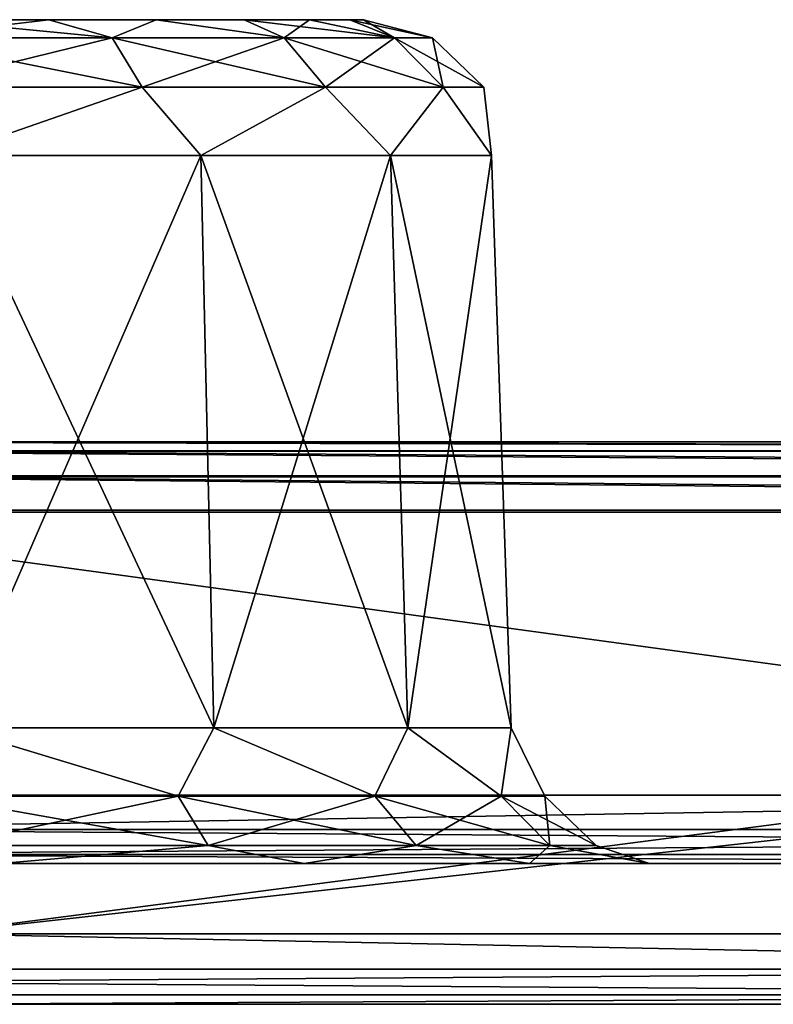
# Model space of a CAD drawing. Header units: millimetres. Extents: x -125 to 125, y -46 to 12.
# Tile 71 of 113: x 14.3 to 16.97, y 9 to 12.5. Entities that reach past the tile are written whole.
import ezdxf

# ---------------------------------------------------------------- set-up
doc = ezdxf.new("R2010")
doc.units = ezdxf.units.MM
doc.header["$LTSCALE"] = 26.699852
for name, color, linetype in [('1', 7, 'CONTINUOUS'), ('12', 7, 'CONTINUOUS'), ('2', 7, 'CONTINUOUS'), ('27', 7, 'CONTINUOUS'), ('3', 7, 'CONTINUOUS'), ('35', 7, 'CONTINUOUS'), ('36', 7, 'CONTINUOUS'), ('5', 7, 'CONTINUOUS'), ('52', 7, 'CONTINUOUS'), ('6', 7, 'CONTINUOUS'), ('65', 7, 'CONTINUOUS'), ('89', 7, 'CONTINUOUS'), ('90', 7, 'CONTINUOUS'), ('93', 7, 'CONTINUOUS'), ('94', 7, 'CONTINUOUS'), ('95', 7, 'CONTINUOUS'), ('97', 7, 'CONTINUOUS'), ('98', 7, 'CONTINUOUS')]:
    doc.layers.add(name, color=color, linetype=linetype)

msp = doc.modelspace()

# ---------------------------------------------------------------- linework, layer by layer
at = {"layer": '1', "linetype": 'Continuous'}
for points in [[(40.7359, 11, -118.0725), (-40.7359, 11, -118.0725), (0, 11, -117.6435), (40.7359, 11, -118.0725)], [(27.4376, 11, -121.8512), (-40.7359, 11, -118.0725), (40.7359, 11, -118.0725), (27.4376, 11, -121.8512)], [(-27.4376, 11, -121.8512), (-40.7359, 11, -118.0725), (27.4376, 11, -121.8512), (-27.4376, 11, -121.8512)], [(-27.382, 11, 121.6075), (40.6533, 11, 117.8366), (-40.6533, 11, 117.8366), (-27.382, 11, 121.6075)], [(-40.6533, 11, 117.8366), (40.6533, 11, 117.8366), (0, 11, 117.6435), (-40.6533, 11, 117.8366)], [(13.8034, 11, -124.137), (-27.4376, 11, -121.8512), (27.4376, 11, -121.8512), (13.8034, 11, -124.137)], [(27.3821, 11, 121.6075), (40.6533, 11, 117.8366), (-27.382, 11, 121.6075), (27.3821, 11, 121.6075)], [(-13.7754, 11, 123.8886), (27.3821, 11, 121.6075), (-27.382, 11, 121.6075), (-13.7754, 11, 123.8886)], [(13.7754, 11, 123.8886), (27.3821, 11, 121.6075), (-13.7754, 11, 123.8886), (13.7754, 11, 123.8886)], [(12.9906, 11, -116.9241), (40.7359, 11, -118.0725), (0, 11, -117.6435), (12.9906, 11, -116.9241)], [(0, 11, 117.6435), (40.6533, 11, 117.8366), (12.9907, 11, 116.9241), (0, 11, 117.6435)], [(25.8224, 11, -114.7746), (40.7359, 11, -118.0725), (12.9906, 11, -116.9241), (25.8224, 11, -114.7746)], [(40.6533, 11, 117.8366), (53.4265, 11, 112.6222), (12.9907, 11, 116.9241), (40.6533, 11, 117.8366)], [(12.9907, 11, 116.9241), (53.4265, 11, 112.6222), (25.8225, 11, 114.7746), (12.9907, 11, 116.9241)]]:
    msp.add_3dface(points, dxfattribs=at)
at = {"layer": '12', "linetype": 'Continuous'}
for points in [[(14.3984, 12.5, 28.7627), (13.9632, 12.5, 28.5301), (14.3984, 12.5, 32.9486), (14.3984, 12.5, 28.7627)], [(14.3984, 12.5, 32.9486), (13.9632, 12.5, 28.5301), (13.9632, 12.5, 33.1812), (14.3984, 12.5, 32.9486)], [(14.7799, 12.5, 29.0757), (14.3984, 12.5, 28.7627), (14.7799, 12.5, 32.6356), (14.7799, 12.5, 29.0757)], [(14.7799, 12.5, 32.6356), (14.3984, 12.5, 28.7627), (14.3984, 12.5, 32.9486), (14.7799, 12.5, 32.6356)], [(15.0929, 12.5, 29.4571), (14.7799, 12.5, 29.0757), (15.0929, 12.5, 32.2541), (15.0929, 12.5, 29.4571)], [(15.0929, 12.5, 32.2541), (14.7799, 12.5, 29.0757), (14.7799, 12.5, 32.6356), (15.0929, 12.5, 32.2541)], [(15.3255, 12.5, 29.8923), (15.0929, 12.5, 29.4571), (15.3255, 12.5, 31.8189), (15.3255, 12.5, 29.8923)], [(15.3255, 12.5, 31.8189), (15.0929, 12.5, 29.4571), (15.0929, 12.5, 32.2541), (15.3255, 12.5, 31.8189)], [(15.4688, 12.5, 30.3646), (15.3255, 12.5, 29.8923), (15.4688, 12.5, 31.3467), (15.4688, 12.5, 30.3646)], [(15.4688, 12.5, 31.3467), (15.3255, 12.5, 29.8923), (15.3255, 12.5, 31.8189), (15.4688, 12.5, 31.3467)], [(15.5172, 12.5, 30.8556), (15.4688, 12.5, 30.3646), (15.4688, 12.5, 31.3467), (15.5172, 12.5, 30.8556)]]:
    msp.add_3dface(points, dxfattribs=at)
at = {"layer": '2', "linetype": 'Continuous'}
for points in [[(-117.1172, 9.5), (117.1172, 9.5), (116.3253, 9.5, -13.5962), (-117.1172, 9.5)], [(-116.3253, 9.5, 13.5962), (117.1172, 9.5), (-117.1172, 9.5), (-116.3253, 9.5, 13.5962)], [(-116.3253, 9.5, -13.5962), (-117.1172, 9.5), (116.3253, 9.5, -13.5962), (-116.3253, 9.5, -13.5962)], [(116.3253, 9.5, 13.5962), (117.1172, 9.5), (-116.3253, 9.5, 13.5962), (116.3253, 9.5, 13.5962)], [(-113.9603, 9.5, 27.0088), (116.3253, 9.5, 13.5962), (-116.3253, 9.5, 13.5962), (-113.9603, 9.5, 27.0088)], [(113.9603, 9.5, -27.0088), (-116.3253, 9.5, -13.5962), (116.3253, 9.5, -13.5962), (113.9603, 9.5, -27.0088)], [(-113.9603, 9.5, -27.0088), (-116.3253, 9.5, -13.5962), (113.9603, 9.5, -27.0088), (-113.9603, 9.5, -27.0088)], [(-110.0542, 9.5, 40.0562), (113.9603, 9.5, 27.0088), (-113.9603, 9.5, 27.0088), (-110.0542, 9.5, 40.0562)], [(113.9603, 9.5, 27.0088), (116.3253, 9.5, 13.5962), (-113.9603, 9.5, 27.0088), (113.9603, 9.5, 27.0088)], [(110.0542, 9.5, -40.0562), (-113.9603, 9.5, -27.0088), (113.9603, 9.5, -27.0088), (110.0542, 9.5, -40.0562)], [(-110.0542, 9.5, -40.0562), (-113.9603, 9.5, -27.0088), (110.0542, 9.5, -40.0562), (-110.0542, 9.5, -40.0562)], [(104.6598, 9.5, -52.5619), (-110.0542, 9.5, -40.0562), (110.0542, 9.5, -40.0562), (104.6598, 9.5, -52.5619)], [(-104.6598, 9.5, 52.5619), (110.0542, 9.5, 40.0562), (-110.0542, 9.5, 40.0562), (-104.6598, 9.5, 52.5619)], [(110.0542, 9.5, 40.0562), (113.9603, 9.5, 27.0088), (-110.0542, 9.5, 40.0562), (110.0542, 9.5, 40.0562)], [(-104.6598, 9.5, -52.5619), (-110.0542, 9.5, -40.0562), (104.6598, 9.5, -52.5619), (-104.6598, 9.5, -52.5619)], [(97.8501, 9.5, -64.3568), (-104.6598, 9.5, -52.5619), (104.6598, 9.5, -52.5619), (97.8501, 9.5, -64.3568)], [(-97.8501, 9.5, -64.3568), (-104.6598, 9.5, -52.5619), (97.8501, 9.5, -64.3568), (-97.8501, 9.5, -64.3568)], [(-97.8501, 9.5, 64.3568), (104.6598, 9.5, 52.5619), (-104.6598, 9.5, 52.5619), (-97.8501, 9.5, 64.3568)], [(104.6598, 9.5, 52.5619), (110.0542, 9.5, 40.0562), (-104.6598, 9.5, 52.5619), (104.6598, 9.5, 52.5619)], [(-89.7171, 9.5, -75.2814), (-97.8501, 9.5, -64.3568), (89.7171, 9.5, -75.2814), (-89.7171, 9.5, -75.2814)], [(89.7171, 9.5, -75.2814), (-97.8501, 9.5, -64.3568), (97.8501, 9.5, -64.3568), (89.7171, 9.5, -75.2814)], [(-89.7171, 9.5, 75.2814), (97.8501, 9.5, 64.3568), (-97.8501, 9.5, 64.3568), (-89.7171, 9.5, 75.2814)], [(97.8501, 9.5, 64.3568), (104.6598, 9.5, 52.5619), (-97.8501, 9.5, 64.3568), (97.8501, 9.5, 64.3568)], [(80.3708, 9.5, -85.1879), (-89.7171, 9.5, -75.2814), (89.7171, 9.5, -75.2814), (80.3708, 9.5, -85.1879)], [(-80.3708, 9.5, -85.1879), (-89.7171, 9.5, -75.2814), (80.3708, 9.5, -85.1879), (-80.3708, 9.5, -85.1879)], [(-80.3708, 9.5, 85.1879), (89.7171, 9.5, 75.2814), (-89.7171, 9.5, 75.2814), (-80.3708, 9.5, 85.1879)], [(89.7171, 9.5, 75.2814), (97.8501, 9.5, 64.3568), (-89.7171, 9.5, 75.2814), (89.7171, 9.5, 75.2814)], [(69.9376, 9.5, -93.9423), (-80.3708, 9.5, -85.1879), (80.3708, 9.5, -85.1879), (69.9376, 9.5, -93.9423)], [(-69.9376, 9.5, -93.9423), (-80.3708, 9.5, -85.1879), (69.9376, 9.5, -93.9423), (-69.9376, 9.5, -93.9423)], [(80.3708, 9.5, 85.1879), (89.7171, 9.5, 75.2814), (-80.3708, 9.5, 85.1879), (80.3708, 9.5, 85.1879)], [(-69.9376, 9.5, 93.9423), (80.3708, 9.5, 85.1879), (-80.3708, 9.5, 85.1879), (-69.9376, 9.5, 93.9423)], [(58.5587, 9.5, -101.4264), (-69.9376, 9.5, -93.9423), (69.9376, 9.5, -93.9423), (58.5587, 9.5, -101.4264)], [(-58.5587, 9.5, -101.4264), (-69.9376, 9.5, -93.9423), (58.5587, 9.5, -101.4264), (-58.5587, 9.5, -101.4264)], [(69.9376, 9.5, 93.9423), (80.3708, 9.5, 85.1879), (-69.9376, 9.5, 93.9423), (69.9376, 9.5, 93.9423)], [(-58.5587, 9.5, 101.4264), (69.9376, 9.5, 93.9423), (-69.9376, 9.5, 93.9423), (-58.5587, 9.5, 101.4264)], [(-46.3878, 9.5, -107.5389), (-58.5587, 9.5, -101.4264), (46.3878, 9.5, -107.5389), (-46.3878, 9.5, -107.5389)], [(46.3878, 9.5, -107.5389), (-58.5587, 9.5, -101.4264), (58.5587, 9.5, -101.4264), (46.3878, 9.5, -107.5389)], [(-46.3878, 9.5, 107.5389), (58.5587, 9.5, 101.4264), (-58.5587, 9.5, 101.4264), (-46.3878, 9.5, 107.5389)], [(58.5587, 9.5, 101.4264), (69.9376, 9.5, 93.9423), (-58.5587, 9.5, 101.4264), (58.5587, 9.5, 101.4264)], [(-33.5896, 9.5, -112.197), (-46.3878, 9.5, -107.5389), (33.5896, 9.5, -112.197), (-33.5896, 9.5, -112.197)], [(33.5896, 9.5, -112.197), (-46.3878, 9.5, -107.5389), (46.3878, 9.5, -107.5389), (33.5896, 9.5, -112.197)], [(-33.5896, 9.5, 112.197), (46.3878, 9.5, 107.5389), (-46.3878, 9.5, 107.5389), (-33.5896, 9.5, 112.197)], [(46.3878, 9.5, 107.5389), (58.5587, 9.5, 101.4264), (-46.3878, 9.5, 107.5389), (46.3878, 9.5, 107.5389)], [(-20.3372, 9.5, -115.3379), (-33.5896, 9.5, -112.197), (20.3372, 9.5, -115.3379), (-20.3372, 9.5, -115.3379)], [(20.3372, 9.5, -115.3379), (-33.5896, 9.5, -112.197), (33.5896, 9.5, -112.197), (20.3372, 9.5, -115.3379)], [(-20.3372, 9.5, 115.3379), (33.5896, 9.5, 112.197), (-33.5896, 9.5, 112.197), (-20.3372, 9.5, 115.3379)], [(33.5896, 9.5, 112.197), (46.3878, 9.5, 107.5389), (-33.5896, 9.5, 112.197), (33.5896, 9.5, 112.197)], [(6.8098, 9.5, -116.919), (-20.3372, 9.5, -115.3379), (20.3372, 9.5, -115.3379), (6.8098, 9.5, -116.919)], [(-6.8098, 9.5, 116.919), (20.3372, 9.5, 115.3379), (-20.3372, 9.5, 115.3379), (-6.8098, 9.5, 116.919)], [(20.3372, 9.5, 115.3379), (33.5896, 9.5, 112.197), (-20.3372, 9.5, 115.3379), (20.3372, 9.5, 115.3379)], [(6.8098, 9.5, 116.919), (20.3372, 9.5, 115.3379), (-6.8098, 9.5, 116.919), (6.8098, 9.5, 116.919)]]:
    msp.add_3dface(points, dxfattribs=at)
at = {"layer": '27', "linetype": 'Continuous'}
for points in [[(14.0318, 12.0174, 28.0207), (14.9392, 12.0174, 28.5446), (14.0561, 9.9826, 27.954), (14.0318, 12.0174, 28.0207)], [(14.9849, 9.9826, 33.2211), (14.0318, 12.0174, 33.6906), (14.0561, 9.9826, 33.7573), (14.9849, 9.9826, 33.2211)], [(14.9392, 12.0174, 33.1667), (14.0318, 12.0174, 33.6906), (14.9849, 9.9826, 33.2211), (14.9392, 12.0174, 33.1667)], [(14.0561, 9.9826, 27.954), (14.9392, 12.0174, 28.5446), (14.9849, 9.9826, 28.4902), (14.0561, 9.9826, 27.954)], [(14.9392, 12.0174, 28.5446), (15.6127, 12.0174, 29.3472), (14.9849, 9.9826, 28.4902), (14.9392, 12.0174, 28.5446)], [(15.6127, 12.0174, 32.3641), (14.9392, 12.0174, 33.1667), (15.6742, 9.9826, 32.3996), (15.6127, 12.0174, 32.3641)], [(15.6742, 9.9826, 32.3996), (14.9392, 12.0174, 33.1667), (14.9849, 9.9826, 33.2211), (15.6742, 9.9826, 32.3996)], [(14.9849, 9.9826, 28.4902), (15.6127, 12.0174, 29.3472), (15.6742, 9.9826, 29.3117), (14.9849, 9.9826, 28.4902)], [(15.6127, 12.0174, 29.3472), (15.971, 12.0174, 30.3318), (15.6742, 9.9826, 29.3117), (15.6127, 12.0174, 29.3472)], [(15.971, 12.0174, 31.3795), (15.6127, 12.0174, 32.3641), (16.041, 9.9826, 31.3919), (15.971, 12.0174, 31.3795)], [(16.041, 9.9826, 31.3919), (15.6127, 12.0174, 32.3641), (15.6742, 9.9826, 32.3996), (16.041, 9.9826, 31.3919)], [(15.6742, 9.9826, 29.3117), (15.971, 12.0174, 30.3318), (16.041, 9.9826, 30.3194), (15.6742, 9.9826, 29.3117)], [(15.971, 12.0174, 30.3318), (15.971, 12.0174, 31.3795), (16.041, 9.9826, 30.3194), (15.971, 12.0174, 30.3318)], [(16.041, 9.9826, 30.3194), (15.971, 12.0174, 31.3795), (16.041, 9.9826, 31.3919), (16.041, 9.9826, 30.3194)]]:
    msp.add_3dface(points, dxfattribs=at)
at = {"layer": '3', "linetype": 'Continuous'}
for points in [[(-123.8684, 9, 13.9564), (-124.6521, 9), (123.8684, 9, 13.9564), (-123.8684, 9, 13.9564)], [(-124.6521, 9), (124.6521, 9), (123.8684, 9, 13.9564), (-124.6521, 9)], [(-123.8684, 9, -13.9564), (124.6521, 9), (-124.6521, 9), (-123.8684, 9, -13.9564)], [(123.8684, 9, -13.9564), (124.6521, 9), (-123.8684, 9, -13.9564), (123.8684, 9, -13.9564)], [(121.5269, 9, 27.7375), (-123.8684, 9, 13.9564), (123.8684, 9, 13.9564), (121.5269, 9, 27.7375)], [(-121.5269, 9, 27.7375), (-123.8684, 9, 13.9564), (121.5269, 9, 27.7375), (-121.5269, 9, 27.7375)], [(-121.5269, 9, -27.7375), (123.8684, 9, -13.9564), (-123.8684, 9, -13.9564), (-121.5269, 9, -27.7375)], [(117.6571, 9, 41.1698), (-121.5269, 9, 27.7375), (121.5269, 9, 27.7375), (117.6571, 9, 41.1698)], [(-117.6571, 9, 41.1698), (-121.5269, 9, 27.7375), (117.6571, 9, 41.1698), (-117.6571, 9, 41.1698)], [(-117.6571, 9, -41.1698), (121.5269, 9, -27.7375), (-121.5269, 9, -27.7375), (-117.6571, 9, -41.1698)], [(121.5269, 9, -27.7375), (123.8684, 9, -13.9564), (-121.5269, 9, -27.7375), (121.5269, 9, -27.7375)], [(112.3078, 9, 54.0843), (-117.6571, 9, 41.1698), (117.6571, 9, 41.1698), (112.3078, 9, 54.0843)], [(-112.3078, 9, 54.0843), (-117.6571, 9, 41.1698), (112.3078, 9, 54.0843), (-112.3078, 9, 54.0843)], [(-112.3078, 9, -54.0843), (117.6571, 9, -41.1698), (-117.6571, 9, -41.1698), (-112.3078, 9, -54.0843)], [(117.6571, 9, -41.1698), (121.5269, 9, -27.7375), (-117.6571, 9, -41.1698), (117.6571, 9, -41.1698)], [(105.5461, 9, 66.3187), (-112.3078, 9, 54.0843), (112.3078, 9, 54.0843), (105.5461, 9, 66.3187)], [(-105.5461, 9, 66.3187), (-112.3078, 9, 54.0843), (105.5461, 9, 66.3187), (-105.5461, 9, 66.3187)], [(-105.5461, 9, -66.3187), (112.3078, 9, -54.0843), (-112.3078, 9, -54.0843), (-105.5461, 9, -66.3187)], [(112.3078, 9, -54.0843), (117.6571, 9, -41.1698), (-112.3078, 9, -54.0843), (112.3078, 9, -54.0843)], [(97.4571, 9, 77.7192), (-105.5461, 9, 66.3187), (105.5461, 9, 66.3187), (97.4571, 9, 77.7192)], [(-97.4571, 9, 77.7192), (-105.5461, 9, 66.3187), (97.4571, 9, 77.7192), (-97.4571, 9, 77.7192)], [(-97.4571, 9, -77.7192), (105.5461, 9, -66.3187), (-105.5461, 9, -66.3187), (-97.4571, 9, -77.7192)], [(105.5461, 9, -66.3187), (112.3078, 9, -54.0843), (-105.5461, 9, -66.3187), (105.5461, 9, -66.3187)], [(88.1425, 9, 88.1423), (-97.4571, 9, 77.7192), (97.4571, 9, 77.7192), (88.1425, 9, 88.1423)], [(-88.1425, 9, 88.1423), (-97.4571, 9, 77.7192), (88.1425, 9, 88.1423), (-88.1425, 9, 88.1423)], [(97.4571, 9, -77.7192), (105.5461, 9, -66.3187), (-97.4571, 9, -77.7192), (97.4571, 9, -77.7192)], [(-88.1425, 9, -88.1423), (97.4571, 9, -77.7192), (-97.4571, 9, -77.7192), (-88.1425, 9, -88.1423)], [(77.7194, 9, 97.4569), (-88.1425, 9, 88.1423), (88.1425, 9, 88.1423), (77.7194, 9, 97.4569)], [(-77.7194, 9, 97.4569), (-88.1425, 9, 88.1423), (77.7194, 9, 97.4569), (-77.7194, 9, 97.4569)], [(88.1425, 9, -88.1423), (97.4571, 9, -77.7192), (-88.1425, 9, -88.1423), (88.1425, 9, -88.1423)], [(-77.7194, 9, -97.4569), (88.1425, 9, -88.1423), (-88.1425, 9, -88.1423), (-77.7194, 9, -97.4569)], [(66.319, 9, 105.5459), (-77.7194, 9, 97.4569), (77.7194, 9, 97.4569), (66.319, 9, 105.5459)], [(-66.319, 9, 105.5459), (-77.7194, 9, 97.4569), (66.319, 9, 105.5459), (-66.319, 9, 105.5459)], [(-66.319, 9, -105.5459), (77.7194, 9, -97.4569), (-77.7194, 9, -97.4569), (-66.319, 9, -105.5459)], [(77.7194, 9, -97.4569), (88.1425, 9, -88.1423), (-77.7194, 9, -97.4569), (77.7194, 9, -97.4569)], [(54.0846, 9, 112.3076), (-66.319, 9, 105.5459), (66.319, 9, 105.5459), (54.0846, 9, 112.3076)], [(-54.0846, 9, 112.3076), (-66.319, 9, 105.5459), (54.0846, 9, 112.3076), (-54.0846, 9, 112.3076)], [(-54.0846, 9, -112.3076), (66.319, 9, -105.5459), (-66.319, 9, -105.5459), (-54.0846, 9, -112.3076)], [(66.319, 9, -105.5459), (77.7194, 9, -97.4569), (-66.319, 9, -105.5459), (66.319, 9, -105.5459)], [(41.1701, 9, 117.657), (-54.0846, 9, 112.3076), (54.0846, 9, 112.3076), (41.1701, 9, 117.657)], [(-41.1701, 9, 117.657), (-54.0846, 9, 112.3076), (41.1701, 9, 117.657), (-41.1701, 9, 117.657)], [(-41.1701, 9, -117.657), (54.0846, 9, -112.3076), (-54.0846, 9, -112.3076), (-41.1701, 9, -117.657)], [(54.0846, 9, -112.3076), (66.319, 9, -105.5459), (-54.0846, 9, -112.3076), (54.0846, 9, -112.3076)], [(27.7378, 9, 121.5268), (-41.1701, 9, 117.657), (41.1701, 9, 117.657), (27.7378, 9, 121.5268)], [(-27.7378, 9, 121.5268), (-41.1701, 9, 117.657), (27.7378, 9, 121.5268), (-27.7378, 9, 121.5268)], [(-27.7378, 9, -121.5268), (41.1701, 9, -117.657), (-41.1701, 9, -117.657), (-27.7378, 9, -121.5268)], [(41.1701, 9, -117.657), (54.0846, 9, -112.3076), (-41.1701, 9, -117.657), (41.1701, 9, -117.657)], [(13.9567, 9, 123.8683), (-27.7378, 9, 121.5268), (27.7378, 9, 121.5268), (13.9567, 9, 123.8683)], [(-13.9567, 9, -123.8683), (27.7378, 9, -121.5268), (-27.7378, 9, -121.5268), (-13.9567, 9, -123.8683)], [(27.7378, 9, -121.5268), (41.1701, 9, -117.657), (-27.7378, 9, -121.5268), (27.7378, 9, -121.5268)], [(13.9567, 9, -123.8683), (27.7378, 9, -121.5268), (-13.9567, 9, -123.8683), (13.9567, 9, -123.8683)]]:
    msp.add_3dface(points, dxfattribs=at)
at = {"layer": '35', "linetype": 'Continuous'}
for points in [[(6.8243, 9.7435, -117.1685), (20.3806, 9.7435, -115.584), (12.9599, 10.7565, -116.6761), (6.8243, 9.7435, -117.1685)], [(12.9599, 10.7565, -116.6761), (20.3806, 9.7435, -115.584), (25.7614, 10.7565, -114.5322), (12.9599, 10.7565, -116.6761)]]:
    msp.add_3dface(points, dxfattribs=at)
at = {"layer": '36', "linetype": 'Continuous'}
for points in [[(6.8243, 9.7435, 117.1685), (12.9599, 10.7565, 116.6761), (20.3806, 9.7435, 115.584), (6.8243, 9.7435, 117.1685)], [(12.9599, 10.7565, 116.6761), (25.7614, 10.7565, 114.5322), (20.3806, 9.7435, 115.584), (12.9599, 10.7565, 116.6761)]]:
    msp.add_3dface(points, dxfattribs=at)
at = {"layer": '5', "linetype": 'Continuous'}
for points in [[(13.8034, 11, -124.137), (27.4376, 11, -121.8512), (13.9846, 9.25, -124.1168), (13.8034, 11, -124.137)], [(13.9846, 9.25, -124.1168), (27.4376, 11, -121.8512), (27.7933, 9.25, -121.7706), (13.9846, 9.25, -124.1168)]]:
    msp.add_3dface(points, dxfattribs=at)
at = {"layer": '52', "linetype": 'Continuous'}
for points in [[(13.9632, 12.5, 28.5301), (14.3984, 12.5, 28.7627), (13.8535, 12.436, 28.2289), (13.9632, 12.5, 28.5301)], [(13.8535, 12.436, 28.2289), (14.3984, 12.5, 28.7627), (14.6234, 12.436, 28.6212), (13.8535, 12.436, 28.2289)], [(14.6234, 12.436, 33.0901), (13.9632, 12.5, 33.1812), (13.8535, 12.436, 33.4823), (14.6234, 12.436, 33.0901)], [(14.3984, 12.5, 32.9486), (13.9632, 12.5, 33.1812), (14.6234, 12.436, 33.0901), (14.3984, 12.5, 32.9486)], [(14.7799, 12.5, 32.6356), (14.3984, 12.5, 32.9486), (14.6234, 12.436, 33.0901), (14.7799, 12.5, 32.6356)], [(14.3984, 12.5, 28.7627), (14.7799, 12.5, 29.0757), (14.6234, 12.436, 28.6212), (14.3984, 12.5, 28.7627)], [(15.2344, 12.436, 32.479), (14.7799, 12.5, 32.6356), (14.6234, 12.436, 33.0901), (15.2344, 12.436, 32.479)], [(14.6234, 12.436, 28.6212), (14.7799, 12.5, 29.0757), (15.2344, 12.436, 29.2323), (14.6234, 12.436, 28.6212)], [(15.0929, 12.5, 32.2541), (14.7799, 12.5, 32.6356), (15.2344, 12.436, 32.479), (15.0929, 12.5, 32.2541)], [(14.7799, 12.5, 29.0757), (15.0929, 12.5, 29.4571), (15.2344, 12.436, 29.2323), (14.7799, 12.5, 29.0757)], [(15.3255, 12.5, 31.8189), (15.0929, 12.5, 32.2541), (15.6267, 12.436, 31.7091), (15.3255, 12.5, 31.8189)], [(15.6267, 12.436, 31.7091), (15.0929, 12.5, 32.2541), (15.2344, 12.436, 32.479), (15.6267, 12.436, 31.7091)], [(15.0929, 12.5, 29.4571), (15.3255, 12.5, 29.8923), (15.2344, 12.436, 29.2323), (15.0929, 12.5, 29.4571)], [(15.2344, 12.436, 29.2323), (15.3255, 12.5, 29.8923), (15.6267, 12.436, 30.0022), (15.2344, 12.436, 29.2323)], [(15.4688, 12.5, 31.3467), (15.3255, 12.5, 31.8189), (15.6267, 12.436, 31.7091), (15.4688, 12.5, 31.3467)], [(15.3255, 12.5, 29.8923), (15.4688, 12.5, 30.3646), (15.6267, 12.436, 30.0022), (15.3255, 12.5, 29.8923)], [(15.7619, 12.436, 30.8556), (15.4688, 12.5, 31.3467), (15.6267, 12.436, 31.7091), (15.7619, 12.436, 30.8556)], [(15.5172, 12.5, 30.8556), (15.4688, 12.5, 31.3467), (15.7619, 12.436, 30.8556), (15.5172, 12.5, 30.8556)], [(15.4688, 12.5, 30.3646), (15.5172, 12.5, 30.8556), (15.6267, 12.436, 30.0022), (15.4688, 12.5, 30.3646)], [(15.6267, 12.436, 30.0022), (15.5172, 12.5, 30.8556), (15.7619, 12.436, 30.8556), (15.6267, 12.436, 30.0022)], [(14.6234, 12.436, 33.0901), (13.8535, 12.436, 33.4823), (14.7306, 12.26, 33.2376), (14.6234, 12.436, 33.0901)], [(14.7306, 12.26, 33.2376), (13.8535, 12.436, 33.4823), (13.9098, 12.26, 33.6558), (14.7306, 12.26, 33.2376)], [(13.8535, 12.436, 28.2289), (14.6234, 12.436, 28.6212), (13.9098, 12.26, 28.0555), (13.8535, 12.436, 28.2289)], [(13.9098, 12.26, 28.0555), (14.6234, 12.436, 28.6212), (14.7306, 12.26, 28.4737), (13.9098, 12.26, 28.0555)], [(15.3819, 12.26, 32.5862), (14.6234, 12.436, 33.0901), (14.7306, 12.26, 33.2376), (15.3819, 12.26, 32.5862)], [(15.2344, 12.436, 32.479), (14.6234, 12.436, 33.0901), (15.3819, 12.26, 32.5862), (15.2344, 12.436, 32.479)], [(14.6234, 12.436, 28.6212), (15.2344, 12.436, 29.2323), (14.7306, 12.26, 28.4737), (14.6234, 12.436, 28.6212)], [(14.7306, 12.26, 28.4737), (15.2344, 12.436, 29.2323), (15.3819, 12.26, 29.1251), (14.7306, 12.26, 28.4737)], [(15.8001, 12.26, 31.7655), (15.2344, 12.436, 32.479), (15.3819, 12.26, 32.5862), (15.8001, 12.26, 31.7655)], [(15.6267, 12.436, 31.7091), (15.2344, 12.436, 32.479), (15.8001, 12.26, 31.7655), (15.6267, 12.436, 31.7091)], [(15.2344, 12.436, 29.2323), (15.6267, 12.436, 30.0022), (15.3819, 12.26, 29.1251), (15.2344, 12.436, 29.2323)], [(15.3819, 12.26, 29.1251), (15.6267, 12.436, 30.0022), (15.8001, 12.26, 29.9458), (15.3819, 12.26, 29.1251)], [(15.6267, 12.436, 30.0022), (15.7619, 12.436, 30.8556), (15.8001, 12.26, 29.9458), (15.6267, 12.436, 30.0022)], [(15.7619, 12.436, 30.8556), (15.6267, 12.436, 31.7091), (15.9442, 12.26, 30.8556), (15.7619, 12.436, 30.8556)], [(15.9442, 12.26, 30.8556), (15.6267, 12.436, 31.7091), (15.8001, 12.26, 31.7655), (15.9442, 12.26, 30.8556)], [(15.8001, 12.26, 29.9458), (15.7619, 12.436, 30.8556), (15.9442, 12.26, 30.8556), (15.8001, 12.26, 29.9458)], [(14.0318, 12.0174, 28.0207), (13.9098, 12.26, 28.0555), (14.7306, 12.26, 28.4737), (14.0318, 12.0174, 28.0207)], [(14.0318, 12.0174, 33.6906), (14.7306, 12.26, 33.2376), (13.9098, 12.26, 33.6558), (14.0318, 12.0174, 33.6906)], [(14.9392, 12.0174, 28.5446), (14.0318, 12.0174, 28.0207), (14.7306, 12.26, 28.4737), (14.9392, 12.0174, 28.5446)], [(14.0318, 12.0174, 33.6906), (14.9392, 12.0174, 33.1667), (14.7306, 12.26, 33.2376), (14.0318, 12.0174, 33.6906)], [(14.9392, 12.0174, 28.5446), (14.7306, 12.26, 28.4737), (15.3819, 12.26, 29.1251), (14.9392, 12.0174, 28.5446)], [(14.9392, 12.0174, 33.1667), (15.3819, 12.26, 32.5862), (14.7306, 12.26, 33.2376), (14.9392, 12.0174, 33.1667)], [(15.6127, 12.0174, 29.3472), (14.9392, 12.0174, 28.5446), (15.3819, 12.26, 29.1251), (15.6127, 12.0174, 29.3472)], [(14.9392, 12.0174, 33.1667), (15.6127, 12.0174, 32.3641), (15.3819, 12.26, 32.5862), (14.9392, 12.0174, 33.1667)], [(15.6127, 12.0174, 29.3472), (15.3819, 12.26, 29.1251), (15.8001, 12.26, 29.9458), (15.6127, 12.0174, 29.3472)], [(15.6127, 12.0174, 32.3641), (15.8001, 12.26, 31.7655), (15.3819, 12.26, 32.5862), (15.6127, 12.0174, 32.3641)], [(15.971, 12.0174, 30.3318), (15.6127, 12.0174, 29.3472), (15.8001, 12.26, 29.9458), (15.971, 12.0174, 30.3318)], [(15.6127, 12.0174, 32.3641), (15.971, 12.0174, 31.3795), (15.8001, 12.26, 31.7655), (15.6127, 12.0174, 32.3641)], [(15.971, 12.0174, 31.3795), (15.9442, 12.26, 30.8556), (15.8001, 12.26, 31.7655), (15.971, 12.0174, 31.3795)], [(15.971, 12.0174, 30.3318), (15.8001, 12.26, 29.9458), (15.9442, 12.26, 30.8556), (15.971, 12.0174, 30.3318)], [(15.971, 12.0174, 31.3795), (15.971, 12.0174, 30.3318), (15.9442, 12.26, 30.8556), (15.971, 12.0174, 31.3795)]]:
    msp.add_3dface(points, dxfattribs=at)
at = {"layer": '6', "linetype": 'Continuous'}
for points in [[(13.8013, 10.75, 124.1373), (13.9846, 9.25, 124.1168), (27.4335, 10.75, 121.8521), (13.8013, 10.75, 124.1373)], [(13.9846, 9.25, 124.1168), (27.7933, 9.25, 121.7706), (27.4335, 10.75, 121.8521), (13.9846, 9.25, 124.1168)]]:
    msp.add_3dface(points, dxfattribs=at)
at = {"layer": '65', "linetype": 'Continuous'}
for points in [[(14.0561, 9.9826, 33.7573), (13.9767, 9.74, 33.8615), (14.8577, 9.74, 33.4126), (14.0561, 9.9826, 33.7573)], [(14.0561, 9.9826, 27.954), (14.8577, 9.74, 28.2987), (13.9767, 9.74, 27.8498), (14.0561, 9.9826, 27.954)], [(14.0561, 9.9826, 27.954), (14.9849, 9.9826, 28.4902), (14.8577, 9.74, 28.2987), (14.0561, 9.9826, 27.954)], [(14.9849, 9.9826, 33.2211), (14.0561, 9.9826, 33.7573), (14.8577, 9.74, 33.4126), (14.9849, 9.9826, 33.2211)], [(14.9849, 9.9826, 33.2211), (14.8577, 9.74, 33.4126), (15.5569, 9.74, 32.7134), (14.9849, 9.9826, 33.2211)], [(14.9849, 9.9826, 28.4902), (15.5569, 9.74, 28.9979), (14.8577, 9.74, 28.2987), (14.9849, 9.9826, 28.4902)], [(15.6742, 9.9826, 32.3996), (14.9849, 9.9826, 33.2211), (15.5569, 9.74, 32.7134), (15.6742, 9.9826, 32.3996)], [(14.9849, 9.9826, 28.4902), (15.6742, 9.9826, 29.3117), (15.5569, 9.74, 28.9979), (14.9849, 9.9826, 28.4902)], [(15.6742, 9.9826, 32.3996), (15.5569, 9.74, 32.7134), (16.0058, 9.74, 31.8323), (15.6742, 9.9826, 32.3996)], [(15.6742, 9.9826, 29.3117), (16.0058, 9.74, 29.879), (15.5569, 9.74, 28.9979), (15.6742, 9.9826, 29.3117)], [(16.041, 9.9826, 31.3919), (15.6742, 9.9826, 32.3996), (16.0058, 9.74, 31.8323), (16.041, 9.9826, 31.3919)], [(15.6742, 9.9826, 29.3117), (16.041, 9.9826, 30.3194), (16.0058, 9.74, 29.879), (15.6742, 9.9826, 29.3117)], [(16.041, 9.9826, 31.3919), (16.0058, 9.74, 31.8323), (16.1605, 9.74, 30.8556), (16.041, 9.9826, 31.3919)], [(16.041, 9.9826, 30.3194), (16.1605, 9.74, 30.8556), (16.0058, 9.74, 29.879), (16.041, 9.9826, 30.3194)], [(16.041, 9.9826, 30.3194), (16.041, 9.9826, 31.3919), (16.1605, 9.74, 30.8556), (16.041, 9.9826, 30.3194)], [(14.8577, 9.74, 28.2987), (14.033, 9.564, 27.6764), (13.9767, 9.74, 27.8498), (14.8577, 9.74, 28.2987)], [(13.9767, 9.74, 33.8615), (14.9649, 9.564, 33.5601), (14.8577, 9.74, 33.4126), (13.9767, 9.74, 33.8615)], [(14.033, 9.564, 34.0349), (14.9649, 9.564, 33.5601), (13.9767, 9.74, 33.8615), (14.033, 9.564, 34.0349)], [(14.9649, 9.564, 28.1512), (14.033, 9.564, 27.6764), (14.8577, 9.74, 28.2987), (14.9649, 9.564, 28.1512)], [(15.5569, 9.74, 28.9979), (14.9649, 9.564, 28.1512), (14.8577, 9.74, 28.2987), (15.5569, 9.74, 28.9979)], [(14.9649, 9.564, 33.5601), (15.7045, 9.564, 32.8205), (14.8577, 9.74, 33.4126), (14.9649, 9.564, 33.5601)], [(14.8577, 9.74, 33.4126), (15.7045, 9.564, 32.8205), (15.5569, 9.74, 32.7134), (14.8577, 9.74, 33.4126)], [(15.7045, 9.564, 28.8907), (14.9649, 9.564, 28.1512), (15.5569, 9.74, 28.9979), (15.7045, 9.564, 28.8907)], [(15.5569, 9.74, 32.7134), (16.1793, 9.564, 31.8887), (16.0058, 9.74, 31.8323), (15.5569, 9.74, 32.7134)], [(16.0058, 9.74, 29.879), (15.7045, 9.564, 28.8907), (15.5569, 9.74, 28.9979), (16.0058, 9.74, 29.879)], [(15.7045, 9.564, 32.8205), (16.1793, 9.564, 31.8887), (15.5569, 9.74, 32.7134), (15.7045, 9.564, 32.8205)], [(16.1793, 9.564, 29.8226), (15.7045, 9.564, 28.8907), (16.0058, 9.74, 29.879), (16.1793, 9.564, 29.8226)], [(16.0058, 9.74, 31.8323), (16.3429, 9.564, 30.8556), (16.1605, 9.74, 30.8556), (16.0058, 9.74, 31.8323)], [(16.1605, 9.74, 30.8556), (16.1793, 9.564, 29.8226), (16.0058, 9.74, 29.879), (16.1605, 9.74, 30.8556)], [(16.1793, 9.564, 31.8887), (16.3429, 9.564, 30.8556), (16.0058, 9.74, 31.8323), (16.1793, 9.564, 31.8887)], [(16.3429, 9.564, 30.8556), (16.1793, 9.564, 29.8226), (16.1605, 9.74, 30.8556), (16.3429, 9.564, 30.8556)], [(14.033, 9.564, 27.6764), (14.9649, 9.564, 28.1512), (14.2269, 9.5, 27.4844), (14.033, 9.564, 27.6764)], [(14.9649, 9.564, 33.5601), (14.033, 9.564, 34.0349), (14.2269, 9.5, 34.2269), (14.9649, 9.564, 33.5601)], [(14.2269, 9.5, 27.4844), (14.9649, 9.564, 28.1512), (15.306, 9.5, 28.1073), (14.2269, 9.5, 27.4844)], [(15.306, 9.5, 33.604), (14.9649, 9.564, 33.5601), (14.2269, 9.5, 34.2269), (15.306, 9.5, 33.604)], [(15.7045, 9.564, 32.8205), (14.9649, 9.564, 33.5601), (15.306, 9.5, 33.604), (15.7045, 9.564, 32.8205)], [(14.9649, 9.564, 28.1512), (15.7045, 9.564, 28.8907), (15.306, 9.5, 28.1073), (14.9649, 9.564, 28.1512)], [(15.306, 9.5, 28.1073), (15.7045, 9.564, 28.8907), (16.1069, 9.5, 29.0618), (15.306, 9.5, 28.1073)], [(16.1069, 9.5, 32.6495), (15.7045, 9.564, 32.8205), (15.306, 9.5, 33.604), (16.1069, 9.5, 32.6495)], [(15.7045, 9.564, 28.8907), (16.1793, 9.564, 29.8226), (16.1069, 9.5, 29.0618), (15.7045, 9.564, 28.8907)], [(16.1793, 9.564, 31.8887), (15.7045, 9.564, 32.8205), (16.1069, 9.5, 32.6495), (16.1793, 9.564, 31.8887)], [(16.5331, 9.5, 31.4786), (16.1793, 9.564, 31.8887), (16.1069, 9.5, 32.6495), (16.5331, 9.5, 31.4786)], [(16.1069, 9.5, 29.0618), (16.1793, 9.564, 29.8226), (16.5331, 9.5, 30.2326), (16.1069, 9.5, 29.0618)], [(16.1793, 9.564, 29.8226), (16.3429, 9.564, 30.8556), (16.5331, 9.5, 30.2326), (16.1793, 9.564, 29.8226)], [(16.3429, 9.564, 30.8556), (16.1793, 9.564, 31.8887), (16.5331, 9.5, 31.4786), (16.3429, 9.564, 30.8556)], [(16.5331, 9.5, 30.2326), (16.3429, 9.564, 30.8556), (16.5331, 9.5, 31.4786), (16.5331, 9.5, 30.2326)]]:
    msp.add_3dface(points, dxfattribs=at)
at = {"layer": '89', "linetype": 'Continuous'}
for points in [[(20.2015, 9.1251, 123.2237), (13.9846, 9.25, 124.1168), (6.7603, 9.1251, 124.6856), (20.2015, 9.1251, 123.2237)], [(27.7933, 9.25, 121.7706), (13.9846, 9.25, 124.1168), (20.2015, 9.1251, 123.2237), (27.7933, 9.25, 121.7706)], [(20.1867, 9.0335, 123.1334), (6.7603, 9.1251, 124.6856), (6.7553, 9.0335, 124.5941), (20.1867, 9.0335, 123.1334)], [(20.2015, 9.1251, 123.2237), (6.7603, 9.1251, 124.6856), (20.1867, 9.0335, 123.1334), (20.2015, 9.1251, 123.2237)], [(13.9567, 9, 123.8683), (20.1867, 9.0335, 123.1334), (6.7553, 9.0335, 124.5941), (13.9567, 9, 123.8683)], [(13.9567, 9, 123.8683), (27.7378, 9, 121.5268), (20.1867, 9.0335, 123.1334), (13.9567, 9, 123.8683)]]:
    msp.add_3dface(points, dxfattribs=at)
at = {"layer": '90', "linetype": 'Continuous'}
for points in [[(6.7603, 9.1251, -124.6856), (13.9846, 9.25, -124.1168), (20.2015, 9.1251, -123.2237), (6.7603, 9.1251, -124.6856)], [(13.9846, 9.25, -124.1168), (27.7933, 9.25, -121.7706), (20.2015, 9.1251, -123.2237), (13.9846, 9.25, -124.1168)], [(6.7603, 9.1251, -124.6856), (20.2015, 9.1251, -123.2237), (6.7553, 9.0335, -124.5941), (6.7603, 9.1251, -124.6856)], [(6.7553, 9.0335, -124.5941), (20.2015, 9.1251, -123.2237), (20.1867, 9.0335, -123.1334), (6.7553, 9.0335, -124.5941)], [(13.9567, 9, -123.8683), (6.7553, 9.0335, -124.5941), (20.1867, 9.0335, -123.1334), (13.9567, 9, -123.8683)], [(27.7378, 9, -121.5268), (13.9567, 9, -123.8683), (20.1867, 9.0335, -123.1334), (27.7378, 9, -121.5268)]]:
    msp.add_3dface(points, dxfattribs=at)
at = {"layer": '93', "linetype": 'Continuous'}
for points in [[(20.3806, 9.7435, -115.584), (6.8243, 9.7435, -117.1685), (13.137, 9.6214, -116.5938), (20.3806, 9.7435, -115.584)], [(20.3806, 9.7435, -115.584), (13.137, 9.6214, -116.5938), (26.1087, 9.6214, -114.3898), (20.3806, 9.7435, -115.584)], [(13.1267, 9.5324, -116.5031), (26.0884, 9.5324, -114.3008), (13.137, 9.6214, -116.5938), (13.1267, 9.5324, -116.5031)], [(13.137, 9.6214, -116.5938), (26.0884, 9.5324, -114.3008), (26.1087, 9.6214, -114.3898), (13.137, 9.6214, -116.5938)], [(6.8098, 9.5, -116.919), (20.3372, 9.5, -115.3379), (13.1267, 9.5324, -116.5031), (6.8098, 9.5, -116.919)], [(13.1267, 9.5324, -116.5031), (20.3372, 9.5, -115.3379), (26.0884, 9.5324, -114.3008), (13.1267, 9.5324, -116.5031)]]:
    msp.add_3dface(points, dxfattribs=at)
at = {"layer": '94', "linetype": 'Continuous'}
for points in [[(6.8243, 9.7435, 117.1685), (20.3806, 9.7435, 115.584), (13.137, 9.6214, 116.5938), (6.8243, 9.7435, 117.1685)], [(20.3806, 9.7435, 115.584), (26.1087, 9.6214, 114.3898), (13.137, 9.6214, 116.5938), (20.3806, 9.7435, 115.584)], [(26.0884, 9.5324, 114.3008), (13.1267, 9.5324, 116.5031), (26.1087, 9.6214, 114.3898), (26.0884, 9.5324, 114.3008)], [(26.1087, 9.6214, 114.3898), (13.1267, 9.5324, 116.5031), (13.137, 9.6214, 116.5938), (26.1087, 9.6214, 114.3898)], [(20.3372, 9.5, 115.3379), (6.8098, 9.5, 116.919), (13.1267, 9.5324, 116.5031), (20.3372, 9.5, 115.3379)], [(26.0884, 9.5324, 114.3008), (20.3372, 9.5, 115.3379), (13.1267, 9.5324, 116.5031), (26.0884, 9.5324, 114.3008)]]:
    msp.add_3dface(points, dxfattribs=at)
at = {"layer": '95', "linetype": 'Continuous'}
for points in [[(12.9906, 11, -116.9241), (12.9764, 10.9676, -116.8018), (25.7941, 10.9676, -114.6548), (12.9906, 11, -116.9241)], [(25.8224, 11, -114.7746), (12.9906, 11, -116.9241), (25.7941, 10.9676, -114.6548), (25.8224, 11, -114.7746)], [(12.9652, 10.8786, -116.7113), (25.7718, 10.8786, -114.5663), (12.9764, 10.9676, -116.8018), (12.9652, 10.8786, -116.7113)], [(12.9764, 10.9676, -116.8018), (25.7718, 10.8786, -114.5663), (25.7941, 10.9676, -114.6548), (12.9764, 10.9676, -116.8018)], [(12.9599, 10.7565, -116.6761), (25.7614, 10.7565, -114.5322), (12.9652, 10.8786, -116.7113), (12.9599, 10.7565, -116.6761)], [(12.9652, 10.8786, -116.7113), (25.7614, 10.7565, -114.5322), (25.7718, 10.8786, -114.5663), (12.9652, 10.8786, -116.7113)]]:
    msp.add_3dface(points, dxfattribs=at)
at = {"layer": '97', "linetype": 'Continuous'}
for points in [[(12.9907, 11, 116.9241), (25.7941, 10.9676, 114.6548), (12.9764, 10.9676, 116.8018), (12.9907, 11, 116.9241)], [(12.9907, 11, 116.9241), (25.8225, 11, 114.7746), (25.7941, 10.9676, 114.6548), (12.9907, 11, 116.9241)], [(25.7718, 10.8786, 114.5663), (12.9652, 10.8786, 116.7113), (12.9764, 10.9676, 116.8018), (25.7718, 10.8786, 114.5663)], [(25.7941, 10.9676, 114.6548), (25.7718, 10.8786, 114.5663), (12.9764, 10.9676, 116.8018), (25.7941, 10.9676, 114.6548)], [(25.7614, 10.7565, 114.5322), (12.9599, 10.7565, 116.6761), (12.9652, 10.8786, 116.7113), (25.7614, 10.7565, 114.5322)], [(25.7718, 10.8786, 114.5663), (25.7614, 10.7565, 114.5322), (12.9652, 10.8786, 116.7113), (25.7718, 10.8786, 114.5663)]]:
    msp.add_3dface(points, dxfattribs=at)
at = {"layer": '98', "linetype": 'Continuous'}
for points in [[(27.3821, 11, 121.6075), (13.7754, 11, 123.8886), (27.4095, 10.9666, 121.7293), (27.3821, 11, 121.6075)], [(13.7754, 11, 123.8886), (13.7892, 10.9666, 124.0127), (27.4095, 10.9666, 121.7293), (13.7754, 11, 123.8886)], [(13.7892, 10.9666, 124.0127), (27.4284, 10.875, 121.819), (27.4095, 10.9666, 121.7293), (13.7892, 10.9666, 124.0127)], [(13.7987, 10.875, 124.1039), (27.4284, 10.875, 121.819), (13.7892, 10.9666, 124.0127), (13.7987, 10.875, 124.1039)], [(13.8013, 10.75, 124.1373), (27.4335, 10.75, 121.8521), (13.7987, 10.875, 124.1039), (13.8013, 10.75, 124.1373)], [(13.7987, 10.875, 124.1039), (27.4335, 10.75, 121.8521), (27.4284, 10.875, 121.819), (13.7987, 10.875, 124.1039)]]:
    msp.add_3dface(points, dxfattribs=at)

doc.saveas('drawing.dxf')
